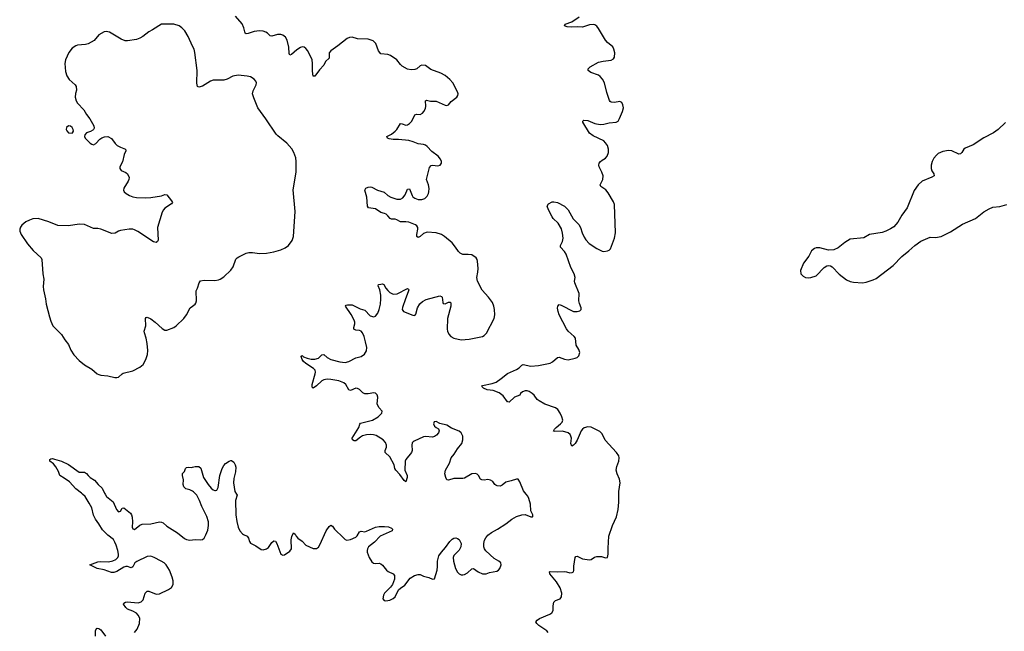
# Model space of a CAD drawing. Header units: inches. Extents: x 1682510 to 1839368, y 640758 to 791543.
# Tile 3 of 186: x 1688062 to 1699100, y 648464 to 655319. Entities that reach past the tile are written whole.
import ezdxf

# ---------------------------------------------------------------- set-up
doc = ezdxf.new("R2010")
doc.units = ezdxf.units.IN
doc.header["$MEASUREMENT"] = 0
for name, color, linetype in [('B6684', 7, 'Continuous'), ('B6685', 7, 'Continuous'), ('B6694', 7, 'Continuous'), ('B6695', 7, 'Continuous')]:
    doc.layers.add(name, color=color, linetype=linetype)

msp = doc.modelspace()

# ---------------------------------------------------------------- linework, layer by layer
at = {"layer": 'B6684', "color": 6, "elevation": 700}
for points in [[(1689349, 648451), (1689380, 648490), (1689404, 648550), (1689407, 648610), (1689390, 648646), (1689370, 648666), (1689330, 648691), (1689270, 648713), (1689251, 648730), (1689226, 648770), (1689230, 648779), (1689249, 648790), (1689267, 648793), (1689390, 648785), (1689425, 648795), (1689444, 648816), (1689467, 648893), (1689490, 648914), (1689510, 648913), (1689590, 648879), (1689630, 648884), (1689728, 648932), (1689763, 648957), (1689781, 648990), (1689783, 649030), (1689772, 649070), (1689742, 649150), (1689703, 649210), (1689682, 649230), (1689649, 649250), (1689570, 649291), (1689530, 649305), (1689490, 649301), (1689373, 649247), (1689352, 649230), (1689330, 649186), (1689320, 649180), (1689310, 649176), (1689270, 649189), (1689250, 649190), (1689230, 649184), (1689150, 649134), (1689117, 649123), (1689090, 649125), (1689010, 649152), (1688932, 649170), (1688849, 649210), (1688937, 649243), (1688970, 649246), (1689058, 649242), (1689107, 649253), (1689141, 649270), (1689160, 649290), (1689168, 649310), (1689169, 649330), (1689163, 649370), (1689145, 649430), (1689130, 649465), (1689112, 649492), (1689050, 649540), (1688990, 649600), (1688950, 649670), (1688910, 649721), (1688890, 649766), (1688870, 649850), (1688842, 649902), (1688794, 649974), (1688767, 650000)], [(1689021, 650000), (1689036, 649976), (1689110, 649914), (1689147, 649830), (1689170, 649805), (1689190, 649812), (1689210, 649846), (1689230, 649847), (1689304, 649790), (1689316, 649770), (1689323, 649743), (1689326, 649690), (1689322, 649630), (1689330, 649611), (1689350, 649606), (1689407, 649653), (1689436, 649664), (1689530, 649668), (1689630, 649690), (1689650, 649689), (1689670, 649680), (1689710, 649642), (1689830, 649568), (1689910, 649506), (1689930, 649495), (1689970, 649484), (1690000, 649490)], [(1688910, 648410), (1688910, 648470), (1688924, 648496), (1688930, 648501), (1688950, 648497), (1688970, 648482), (1689022, 648410)]]:
    msp.add_lwpolyline(points, dxfattribs=at)
at = {"layer": 'B6685', "color": 6}
for points, elevation in [([(1690000, 655024), (1689950, 655132), (1689913, 655193), (1689879, 655230), (1689851, 655251), (1689790, 655270), (1689650, 655268), (1689550, 655204), (1689510, 655184), (1689441, 655130), (1689410, 655112), (1689370, 655099), (1689270, 655081), (1689243, 655083), (1689200, 655100), (1689070, 655181), (1689030, 655189), (1689010, 655185), (1688950, 655149), (1688895, 655085), (1688831, 655049), (1688800, 655040), (1688710, 655033), (1688690, 655025), (1688650, 654999), (1688611, 654950), (1688577, 654870), (1688568, 654830), (1688577, 654737), (1688589, 654689), (1688616, 654650), (1688682, 654590), (1688695, 654570), (1688700, 654530), (1688688, 654492), (1688682, 654450), (1688693, 654410), (1688710, 654384), (1688779, 654310), (1688810, 654258), (1688849, 654209), (1688892, 654130), (1688896, 654104), (1688890, 654090), (1688880, 654080), (1688855, 654065), (1688811, 654050), (1688791, 654030), (1688787, 654010), (1688797, 653990), (1688850, 653936), (1688870, 653923), (1688890, 653917), (1688917, 653930), (1688961, 653979), (1688983, 653997), (1689012, 654008), (1689050, 654009), (1689090, 653988), (1689132, 653932), (1689155, 653910), (1689190, 653889), (1689249, 653869), (1689252, 653850), (1689233, 653810), (1689213, 653727), (1689184, 653670), (1689183, 653650), (1689198, 653630), (1689250, 653605), (1689270, 653590), (1689288, 653550), (1689287, 653530), (1689279, 653510), (1689230, 653430), (1689226, 653410), (1689234, 653390), (1689256, 653370), (1689291, 653350), (1689330, 653334), (1689370, 653326), (1689476, 653324), (1689532, 653328), (1689653, 653347), (1689690, 653362), (1689710, 653357), (1689765, 653290), (1689775, 653270), (1689764, 653256), (1689690, 653206), (1689672, 653188), (1689657, 653163), (1689606, 652990), (1689613, 652850), (1689608, 652832), (1689590, 652823), (1689561, 652830), (1689386, 652946), (1689350, 652965), (1689330, 652970), (1689290, 652971), (1689190, 652956), (1689170, 652950), (1689133, 652927), (1689096, 652924), (1688970, 652971), (1688938, 652978), (1688890, 652979), (1688790, 653023), (1688730, 653029), (1688610, 653010), (1688490, 653012), (1688390, 653052), (1688270, 653090), (1688210, 653086), (1688170, 653073), (1688130, 653054), (1688085, 653015), (1688070, 652995), (1688062, 652970), (1688062, 652950), (1688077, 652910), (1688148, 652808), (1688211, 652731), (1688301, 652650), (1688310, 652630), (1688320, 652470), (1688331, 652410), (1688324, 652330), (1688327, 652290), (1688350, 652191), (1688358, 652130), (1688395, 651990), (1688410, 651940), (1688435, 651890), (1688450, 651869), (1688530, 651790), (1688567, 651730), (1688610, 651678), (1688635, 651615), (1688670, 651564), (1688730, 651499), (1688788, 651450), (1688870, 651404), (1688930, 651352), (1688950, 651342), (1688970, 651335), (1689048, 651328), (1689129, 651309), (1689150, 651309), (1689170, 651314), (1689210, 651350), (1689223, 651357), (1689330, 651383), (1689410, 651424), (1689444, 651456), (1689477, 651510), (1689495, 651565), (1689498, 651610), (1689492, 651690), (1689481, 651750), (1689460, 651810), (1689458, 651830), (1689475, 651890), (1689471, 651969), (1689478, 651982), (1689490, 651987), (1689530, 651968), (1689581, 651930), (1689657, 651857), (1689690, 651840), (1689710, 651839), (1689790, 651870), (1689817, 651890), (1689903, 651970), (1689933, 652010), (1689971, 652089), (1690000, 652110)], 800), ([(1688767, 650000), (1688753, 650013), (1688690, 650060), (1688620, 650140), (1688562, 650182), (1688512, 650210), (1688495, 650255), (1688468, 650308), (1688440, 650340), (1688399, 650370), (1688399, 650390), (1688410, 650399), (1688430, 650403), (1688452, 650392), (1688530, 650370), (1688610, 650333), (1688730, 650248), (1688790, 650247), (1688810, 650234), (1688829, 650209), (1688850, 650190), (1688900, 650160), (1688941, 650110), (1688987, 650070), (1689013, 650013), (1689021, 650000)], 700), ([(1690000, 650034), (1689970, 650050), (1689923, 650063), (1689903, 650083), (1689896, 650110), (1689897, 650163), (1689885, 650210), (1689886, 650234), (1689910, 650256), (1689919, 650290), (1689930, 650299), (1689950, 650304), (1689990, 650301), (1690000, 650304)], 700)]:
    msp.add_lwpolyline(points, dxfattribs=dict(at, elevation=elevation))
at = {"layer": 'B6685', "color": 6, "elevation": 800}
msp.add_lwpolyline([(1688610, 654129), (1688587, 654110), (1688583, 654090), (1688590, 654072), (1688610, 654051), (1688650, 654047), (1688655, 654050), (1688664, 654070), (1688661, 654090), (1688649, 654110), (1688630, 654125)], close=True, dxfattribs=at)
at = {"layer": 'B6694', "color": 6}
for points, elevation in [([(1690000, 649490), (1690030, 649495), (1690091, 649489), (1690110, 649492), (1690130, 649508), (1690150, 649545), (1690170, 649598), (1690178, 649650), (1690177, 649690), (1690160, 649750), (1690102, 649862), (1690079, 649930), (1690046, 649990), (1690037, 650000)], 700), ([(1690494, 650000), (1690500, 649990), (1690482, 649930), (1690485, 649770), (1690495, 649695), (1690510, 649630), (1690530, 649590), (1690558, 649558), (1690570, 649548), (1690612, 649530), (1690625, 649510), (1690637, 649470), (1690650, 649452), (1690710, 649422), (1690770, 649383), (1690790, 649378), (1690830, 649387), (1690850, 649403), (1690890, 649460), (1690910, 649479), (1690930, 649473), (1690944, 649450), (1690988, 649328), (1691010, 649316), (1691030, 649320), (1691090, 649362), (1691108, 649390), (1691105, 649490), (1691113, 649527), (1691130, 649568), (1691150, 649553), (1691161, 649530), (1691180, 649510), (1691230, 649475), (1691271, 649430), (1691350, 649393), (1691370, 649391), (1691390, 649394), (1691410, 649409), (1691428, 649432), (1691499, 649590), (1691530, 649640), (1691550, 649654), (1691570, 649641), (1691592, 649610), (1691690, 649513), (1691710, 649495), (1691730, 649486), (1691770, 649492), (1691830, 649518), (1691845, 649535), (1691870, 649580), (1691890, 649587), (1691930, 649579), (1691950, 649585), (1692050, 649630), (1692090, 649638), (1692150, 649640), (1692195, 649635), (1692230, 649621), (1692241, 649610), (1692236, 649590), (1692103, 649530), (1692038, 649462), (1691973, 649410), (1691960, 649390), (1691956, 649370), (1691958, 649350), (1691980, 649290), (1692010, 649242), (1692029, 649229), (1692046, 649226), (1692090, 649227), (1692110, 649221), (1692130, 649207), (1692172, 649150), (1692194, 649134), (1692247, 649107), (1692263, 649090), (1692263, 649050), (1692242, 648990), (1692220, 648960), (1692153, 648890), (1692140, 648870), (1692133, 648830), (1692148, 648810), (1692167, 648807), (1692210, 648815), (1692250, 648833), (1692270, 648852), (1692310, 648930), (1692331, 648949), (1692379, 648981), (1692440, 649060), (1692486, 649090), (1692530, 649102), (1692550, 649101), (1692590, 649081), (1692649, 649069), (1692690, 649047), (1692710, 649054), (1692740, 649150), (1692744, 649190), (1692744, 649250), (1692762, 649310), (1692790, 649351), (1692837, 649403), (1692883, 649470), (1692910, 649496), (1692930, 649507), (1692950, 649511), (1692970, 649506), (1692990, 649493), (1693011, 649450), (1693007, 649410), (1692990, 649373), (1692930, 649315), (1692920, 649290), (1692925, 649250), (1692947, 649167), (1692968, 649128), (1692990, 649108), (1693010, 649098), (1693030, 649097), (1693050, 649102), (1693081, 649119), (1693130, 649164), (1693150, 649167), (1693200, 649130), (1693250, 649107), (1693290, 649108), (1693330, 649122), (1693410, 649137), (1693430, 649150), (1693445, 649170), (1693458, 649210), (1693454, 649230), (1693433, 649250), (1693382, 649282), (1693288, 649368), (1693272, 649390), (1693264, 649410), (1693264, 649450), (1693274, 649486), (1693287, 649513), (1693310, 649540), (1693350, 649571), (1693418, 649610), (1693511, 649670), (1693579, 649721), (1693630, 649750), (1693690, 649769), (1693730, 649773), (1693790, 649747), (1693810, 649746), (1693815, 649750), (1693815, 649770), (1693793, 649813), (1693787, 649890), (1693770, 649953), (1693758, 649978), (1693741, 650000)], 700), ([(1693987, 648450), (1693971, 648470), (1693881, 648530), (1693860, 648550), (1693849, 648570), (1693861, 648590), (1693890, 648608), (1694004, 648656), (1694029, 648671), (1694042, 648698), (1694044, 648750), (1694051, 648790), (1694070, 648811), (1694119, 648830), (1694136, 648850), (1694140, 648890), (1694121, 648950), (1694079, 649019), (1694006, 649110), (1694002, 649130), (1694010, 649133), (1694090, 649130), (1694170, 649135), (1694192, 649132), (1694230, 649119), (1694257, 649123), (1694269, 649131), (1694274, 649146), (1694273, 649193), (1694289, 649291), (1694298, 649302), (1694310, 649306), (1694370, 649277), (1694450, 649266), (1694470, 649269), (1694505, 649295), (1694530, 649302), (1694583, 649303), (1694630, 649287), (1694650, 649290), (1694659, 649330), (1694657, 649397), (1694668, 649530), (1694707, 649650), (1694751, 649749), (1694769, 649830), (1694779, 649910), (1694778, 650000)], 600)]:
    msp.add_lwpolyline(points, dxfattribs=dict(at, elevation=elevation))
at = {"layer": 'B6695', "color": 6}
for points, elevation in [([(1693741, 650000), (1693710, 650039), (1693670, 650141), (1693650, 650168), (1693630, 650171), (1693570, 650150), (1693510, 650136), (1693470, 650101), (1693448, 650092), (1693415, 650095), (1693401, 650101), (1693389, 650109), (1693364, 650144), (1693340, 650160), (1693310, 650165), (1693270, 650158), (1693241, 650161), (1693229, 650169), (1693206, 650210), (1693190, 650224), (1693170, 650233), (1693130, 650229), (1693050, 650182), (1693030, 650178), (1692930, 650178), (1692870, 650158), (1692850, 650163), (1692838, 650190), (1692829, 650230), (1692836, 650270), (1692879, 650350), (1692897, 650410), (1692931, 650450), (1692970, 650510), (1693017, 650570), (1693031, 650609), (1693031, 650650), (1693012, 650690), (1692990, 650707), (1692903, 650743), (1692850, 650773), (1692773, 650793), (1692730, 650816), (1692707, 650813), (1692700, 650790), (1692710, 650764), (1692730, 650748), (1692755, 650735), (1692762, 650722), (1692765, 650710), (1692758, 650690), (1692736, 650664), (1692713, 650647), (1692690, 650641), (1692610, 650647), (1692590, 650644), (1692483, 650597), (1692471, 650589), (1692463, 650577), (1692458, 650550), (1692462, 650490), (1692455, 650470), (1692390, 650391), (1692384, 650370), (1692381, 650270), (1692404, 650210), (1692405, 650190), (1692390, 650139), (1692370, 650156), (1692323, 650223), (1692278, 650270), (1692269, 650289), (1692258, 650330), (1692210, 650421), (1692157, 650470), (1692157, 650490), (1692173, 650530), (1692175, 650550), (1692162, 650582), (1692138, 650610), (1692058, 650658), (1692028, 650668), (1691990, 650671), (1691950, 650667), (1691906, 650654), (1691881, 650639), (1691830, 650599), (1691810, 650600), (1691791, 650611), (1691790, 650630), (1691863, 650750), (1691873, 650787), (1691882, 650798), (1692015, 650830), (1692079, 650870), (1692122, 650910), (1692125, 650930), (1692090, 650968), (1692070, 651010), (1692077, 651090), (1692070, 651113), (1692050, 651132), (1692030, 651137), (1691970, 651126), (1691930, 651127), (1691910, 651137), (1691870, 651173), (1691850, 651184), (1691830, 651189), (1691770, 651165), (1691750, 651170), (1691719, 651230), (1691696, 651250), (1691639, 651270), (1691550, 651288), (1691510, 651289), (1691470, 651282), (1691449, 651271), (1691390, 651214), (1691350, 651191), (1691341, 651201), (1691341, 651230), (1691374, 651350), (1691377, 651370), (1691373, 651390), (1691357, 651410), (1691270, 651467), (1691244, 651490), (1691228, 651510), (1691216, 651544), (1691216, 651550), (1691230, 651556), (1691242, 651542), (1691284, 651524), (1691330, 651516), (1691370, 651516), (1691410, 651525), (1691450, 651563), (1691470, 651565), (1691510, 651532), (1691550, 651512), (1691650, 651485), (1691710, 651478), (1691750, 651488), (1691830, 651528), (1691890, 651545), (1691928, 651570), (1691951, 651609), (1691953, 651647), (1691940, 651710), (1691922, 651770), (1691903, 651810), (1691888, 651828), (1691870, 651836), (1691830, 651839), (1691809, 651849), (1691806, 651870), (1691819, 651910), (1691819, 651930), (1691812, 651950), (1691776, 652016), (1691713, 652110), (1691721, 652119), (1691736, 652124), (1691790, 652122), (1691878, 652078), (1691930, 652062), (1691990, 652001), (1692030, 651990), (1692050, 651996), (1692077, 652030), (1692093, 652070), (1692108, 652130), (1692112, 652190), (1692109, 652230), (1692099, 652290), (1692082, 652338), (1692083, 652350), (1692110, 652357), (1692130, 652359), (1692144, 652350), (1692168, 652310), (1692190, 652283), (1692210, 652263), (1692250, 652244), (1692292, 652248), (1692408, 652308), (1692420, 652300), (1692423, 652290), (1692418, 652270), (1692385, 652190), (1692352, 652092), (1692349, 652070), (1692366, 652050), (1692470, 652006), (1692490, 652005), (1692501, 652019), (1692523, 652090), (1692547, 652133), (1692578, 652162), (1692618, 652182), (1692770, 652224), (1692790, 652218), (1692797, 652210), (1692804, 652150), (1692810, 652139), (1692830, 652135), (1692870, 652155), (1692890, 652154), (1692896, 652136), (1692896, 652110), (1692856, 651970), (1692852, 651852), (1692856, 651830), (1692874, 651794), (1692896, 651770), (1692929, 651750), (1693010, 651733), (1693102, 651738), (1693250, 651770), (1693270, 651778), (1693294, 651806), (1693380, 651970), (1693387, 652010), (1693384, 652070), (1693378, 652110), (1693363, 652150), (1693319, 652210), (1693248, 652288), (1693193, 652390), (1693186, 652430), (1693199, 652490), (1693200, 652530), (1693194, 652614), (1693191, 652631), (1693180, 652650), (1693130, 652683), (1693090, 652689), (1693030, 652687), (1693001, 652701), (1692980, 652720), (1692949, 652770), (1692910, 652817), (1692824, 652890), (1692790, 652913), (1692729, 652929), (1692630, 652939), (1692590, 652923), (1692550, 652889), (1692530, 652879), (1692514, 652890), (1692512, 652910), (1692526, 652970), (1692524, 652990), (1692513, 653010), (1692499, 653019), (1692424, 653050), (1692390, 653055), (1692330, 653052), (1692290, 653076), (1692270, 653082), (1692230, 653084), (1692213, 653093), (1692190, 653122), (1692170, 653138), (1692150, 653148), (1692110, 653157), (1692050, 653201), (1691971, 653211), (1691962, 653230), (1691955, 653330), (1691931, 653409), (1691943, 653430), (1691970, 653444), (1691990, 653447), (1692010, 653443), (1692071, 653410), (1692147, 653387), (1692189, 653350), (1692221, 653330), (1692290, 653307), (1692330, 653308), (1692357, 653323), (1692382, 653358), (1692410, 653419), (1692430, 653423), (1692460, 653350), (1692470, 653334), (1692490, 653319), (1692530, 653306), (1692570, 653304), (1692603, 653317), (1692630, 653342), (1692645, 653370), (1692650, 653390), (1692651, 653429), (1692643, 653470), (1692621, 653530), (1692656, 653664), (1692674, 653686), (1692690, 653690), (1692750, 653681), (1692774, 653690), (1692789, 653711), (1692790, 653730), (1692778, 653758), (1692752, 653790), (1692682, 653842), (1692630, 653898), (1692610, 653912), (1692590, 653919), (1692530, 653927), (1692472, 653952), (1692424, 653964), (1692310, 653976), (1692250, 653976), (1692205, 653985), (1692186, 653990), (1692176, 654010), (1692230, 654036), (1692271, 654069), (1692291, 654090), (1692330, 654155), (1692350, 654153), (1692390, 654137), (1692410, 654142), (1692430, 654156), (1692456, 654184), (1692490, 654253), (1692510, 654261), (1692550, 654258), (1692577, 654270), (1692594, 654290), (1692610, 654324), (1692613, 654350), (1692610, 654410), (1692623, 654417), (1692668, 654408), (1692730, 654406), (1692830, 654362), (1692850, 654358), (1692870, 654364), (1692899, 654401), (1692961, 654450), (1692975, 654470), (1692976, 654490), (1692970, 654510), (1692917, 654610), (1692884, 654650), (1692830, 654693), (1692782, 654722), (1692670, 654763), (1692610, 654806), (1692570, 654808), (1692550, 654803), (1692512, 654768), (1692490, 654760), (1692450, 654757), (1692410, 654765), (1692350, 654798), (1692330, 654817), (1692290, 654870), (1692219, 654919), (1692190, 654931), (1692110, 654935), (1692083, 654970), (1692054, 655054), (1692023, 655083), (1691970, 655100), (1691850, 655105), (1691790, 655122), (1691759, 655121), (1691731, 655109), (1691630, 655028), (1691548, 654972), (1691532, 654948), (1691530, 654890), (1691489, 654851), (1691470, 654808), (1691423, 654757), (1691370, 654685), (1691350, 654688), (1691343, 654743), (1691346, 654830), (1691341, 654870), (1691291, 654971), (1691270, 654998), (1691250, 655011), (1691230, 655014), (1691210, 655009), (1691170, 654983), (1691110, 654930), (1691090, 654923), (1691082, 654942), (1691077, 655010), (1691061, 655090), (1691042, 655122), (1691010, 655145), (1690990, 655152), (1690950, 655155), (1690890, 655134), (1690870, 655140), (1690839, 655170), (1690820, 655180), (1690790, 655190), (1690750, 655195), (1690690, 655186), (1690624, 655164), (1690602, 655162), (1690590, 655168), (1690575, 655230), (1690554, 655274), (1690480, 655360)], 700), ([(1694778, 650000), (1694777, 650030), (1694792, 650130), (1694785, 650170), (1694760, 650230), (1694750, 650270), (1694756, 650310), (1694780, 650370), (1694782, 650410), (1694777, 650430), (1694753, 650470), (1694626, 650606), (1694590, 650677), (1694564, 650704), (1694470, 650751), (1694430, 650756), (1694390, 650746), (1694370, 650731), (1694356, 650710), (1694312, 650608), (1694290, 650571), (1694270, 650550), (1694250, 650541), (1694240, 650570), (1694246, 650630), (1694242, 650650), (1694231, 650671), (1694210, 650688), (1694146, 650706), (1694062, 650702), (1694046, 650706), (1694057, 650730), (1694074, 650750), (1694125, 650790), (1694142, 650810), (1694149, 650830), (1694141, 650870), (1694122, 650910), (1694093, 650950), (1694068, 650968), (1693950, 651012), (1693886, 651046), (1693863, 651063), (1693830, 651110), (1693808, 651130), (1693772, 651152), (1693750, 651159), (1693730, 651161), (1693697, 651150), (1693677, 651130), (1693668, 651112), (1693610, 651087), (1693550, 651034), (1693535, 651035), (1693530, 651036), (1693483, 651103), (1693437, 651137), (1693370, 651163), (1693302, 651170), (1693260, 651190), (1693241, 651210), (1693250, 651218), (1693360, 651240), (1693402, 651258), (1693461, 651299), (1693530, 651354), (1693630, 651398), (1693661, 651419), (1693690, 651449), (1693705, 651455), (1693790, 651436), (1693876, 651444), (1694010, 651470), (1694035, 651485), (1694090, 651534), (1694110, 651538), (1694170, 651513), (1694210, 651507), (1694290, 651525), (1694310, 651535), (1694330, 651553), (1694340, 651590), (1694330, 651622), (1694300, 651670), (1694292, 651750), (1694279, 651770), (1694210, 651828), (1694190, 651854), (1694111, 652010), (1694097, 652050), (1694092, 652088), (1694093, 652110), (1694110, 652127), (1694130, 652120), (1694270, 652049), (1694311, 652049), (1694342, 652058), (1694357, 652070), (1694355, 652090), (1694337, 652137), (1694330, 652170), (1694332, 652250), (1694286, 652370), (1694283, 652390), (1694287, 652430), (1694276, 652470), (1694241, 652541), (1694189, 652690), (1694170, 652721), (1694126, 652770), (1694126, 652790), (1694146, 652834), (1694153, 652870), (1694148, 652928), (1694135, 652975), (1694098, 653038), (1694044, 653090), (1694031, 653110), (1693988, 653190), (1693974, 653230), (1693990, 653256), (1694030, 653277), (1694050, 653279), (1694090, 653270), (1694169, 653230), (1694210, 653188), (1694266, 653086), (1694330, 653024), (1694347, 652990), (1694366, 652930), (1694390, 652883), (1694410, 652852), (1694447, 652810), (1694530, 652754), (1694590, 652726), (1694610, 652722), (1694650, 652727), (1694670, 652735), (1694684, 652750), (1694731, 652869), (1694741, 652930), (1694729, 653249), (1694718, 653278), (1694660, 653380), (1694631, 653411), (1694577, 653450), (1694568, 653470), (1694599, 653530), (1694602, 653570), (1694589, 653610), (1694559, 653670), (1694555, 653690), (1694559, 653710), (1694571, 653730), (1694590, 653746), (1694630, 653766), (1694648, 653790), (1694662, 653830), (1694662, 653870), (1694650, 653910), (1694630, 653940), (1694610, 653960), (1694490, 654018), (1694448, 654048), (1694376, 654170), (1694376, 654184), (1694387, 654193), (1694430, 654190), (1694510, 654157), (1694570, 654145), (1694610, 654147), (1694670, 654163), (1694750, 654170), (1694770, 654184), (1694787, 654213), (1694821, 654290), (1694832, 654330), (1694825, 654365), (1694813, 654390), (1694790, 654404), (1694728, 654392), (1694694, 654395), (1694683, 654403), (1694675, 654415), (1694644, 654504), (1694618, 654610), (1694594, 654654), (1694570, 654684), (1694550, 654699), (1694466, 654726), (1694433, 654750), (1694433, 654770), (1694456, 654790), (1694550, 654842), (1694604, 654856), (1694693, 654867), (1694719, 654881), (1694730, 654898), (1694733, 654947), (1694723, 654990), (1694710, 655014), (1694650, 655065), (1694630, 655090), (1694550, 655222), (1694530, 655247), (1694510, 655263), (1694490, 655267), (1694450, 655261), (1694370, 655235), (1694310, 655238), (1694250, 655234), (1694200, 655240), (1694168, 655250), (1694177, 655270), (1694250, 655296), (1694333, 655350)], 600), ([(1690000, 652110), (1690029, 652130), (1690037, 652143), (1690044, 652170), (1690041, 652279), (1690056, 652310), (1690074, 652370), (1690090, 652392), (1690130, 652399), (1690250, 652395), (1690290, 652402), (1690310, 652410), (1690350, 652438), (1690429, 652511), (1690453, 652550), (1690486, 652634), (1690498, 652650), (1690517, 652663), (1690599, 652701), (1690630, 652709), (1690670, 652711), (1690750, 652699), (1690830, 652703), (1690910, 652716), (1690990, 652739), (1691038, 652762), (1691075, 652790), (1691115, 652845), (1691132, 652890), (1691151, 653170), (1691129, 653411), (1691160, 653610), (1691162, 653730), (1691157, 653770), (1691135, 653830), (1691112, 653872), (1691057, 653937), (1690956, 654016), (1690937, 654037), (1690821, 654210), (1690733, 654330), (1690685, 654445), (1690672, 654490), (1690679, 654521), (1690714, 654590), (1690715, 654610), (1690709, 654630), (1690690, 654653), (1690650, 654679), (1690610, 654687), (1690510, 654698), (1690450, 654688), (1690386, 654654), (1690350, 654643), (1690230, 654643), (1690200, 654630), (1690110, 654575), (1690070, 654564), (1690054, 654570), (1690047, 654607), (1690052, 654750), (1690026, 654950), (1690016, 654990), (1690000, 655024)], 800), ([(1699112, 654168), (1699032, 654090), (1698979, 654050), (1698870, 653994), (1698750, 653916), (1698659, 653881), (1698645, 653870), (1698623, 653830), (1698610, 653816), (1698590, 653813), (1698510, 653848), (1698474, 653854), (1698410, 653843), (1698359, 653821), (1698338, 653802), (1698311, 653769), (1698291, 653730), (1698278, 653690), (1698278, 653650), (1698287, 653627), (1698309, 653590), (1698312, 653570), (1698286, 653554), (1698180, 653510), (1698134, 653470), (1698090, 653404), (1698010, 653210), (1697952, 653130), (1697906, 653050), (1697861, 652999), (1697825, 652975), (1697770, 652948), (1697730, 652935), (1697590, 652912), (1697524, 652876), (1697370, 652859), (1697310, 652821), (1697237, 652763), (1697190, 652741), (1697130, 652738), (1697030, 652763), (1696990, 652762), (1696970, 652756), (1696937, 652730), (1696909, 652670), (1696849, 652590), (1696816, 652510), (1696819, 652470), (1696843, 652443), (1696872, 652430), (1696910, 652426), (1696930, 652429), (1696990, 652450), (1697079, 652541), (1697110, 652560), (1697130, 652563), (1697150, 652560), (1697170, 652549), (1697248, 652468), (1697330, 652405), (1697370, 652386), (1697410, 652378), (1697510, 652370), (1697550, 652377), (1697630, 652403), (1697662, 652418), (1697854, 652566), (1697950, 652666), (1698031, 652729), (1698095, 652790), (1698162, 652838), (1698270, 652881), (1698330, 652879), (1698390, 652891), (1698498, 652942), (1698630, 653027), (1698778, 653090), (1698870, 653167), (1698930, 653201), (1698970, 653217), (1699050, 653226), (1699127, 653247)], 600), ([(1690000, 650304), (1690030, 650313), (1690070, 650310), (1690091, 650291), (1690122, 650190), (1690174, 650110), (1690208, 650068), (1690230, 650049), (1690250, 650041), (1690257, 650043), (1690270, 650046), (1690285, 650075), (1690306, 650210), (1690331, 650290), (1690350, 650323), (1690370, 650345), (1690410, 650371), (1690430, 650379), (1690437, 650377), (1690461, 650361), (1690478, 650330), (1690485, 650305), (1690481, 650250), (1690462, 650178), (1690457, 650130), (1690473, 650033), (1690494, 650000)], 700), ([(1690037, 650000), (1690010, 650029), (1690000, 650034)], 700)]:
    msp.add_lwpolyline(points, dxfattribs=dict(at, elevation=elevation))

doc.saveas('drawing.dxf')
